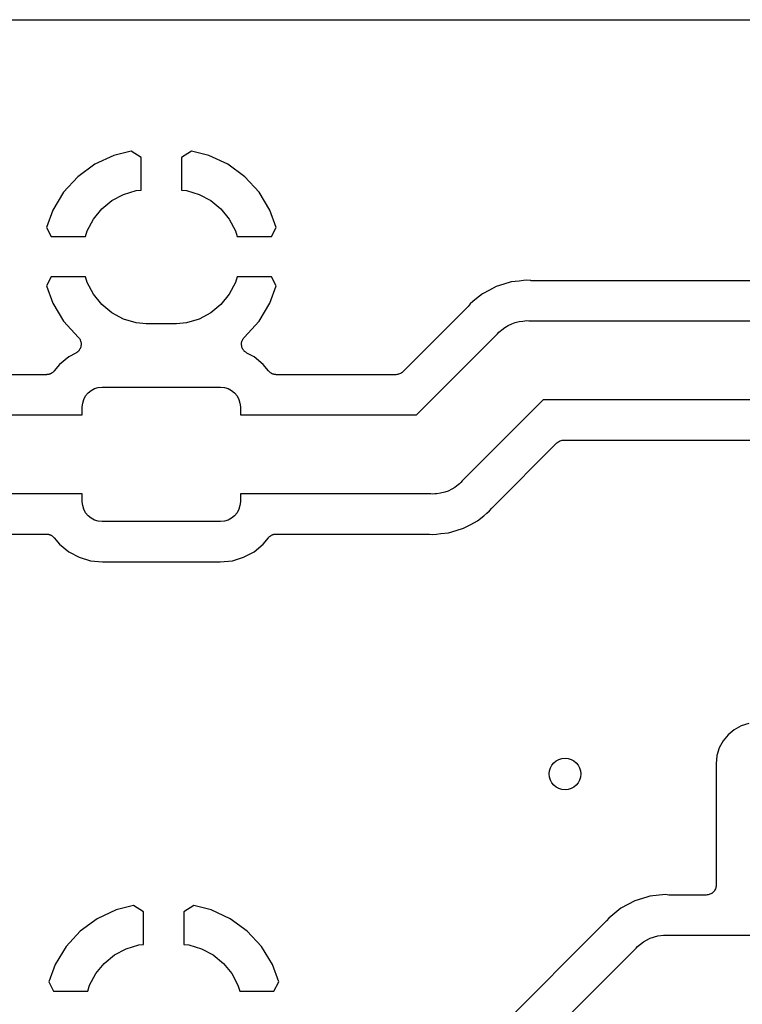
# Model space of a CAD drawing. Extents: x 0.02 to 3.88, y 0.02 to 3.88.
# Tile 43 of 45: x 2.68 to 3.04, y 3.39 to 3.88. Entities that reach past the tile are written whole.
import ezdxf

# ---------------------------------------------------------------- set-up
doc = ezdxf.new("R2010")
doc.units = 0
doc.header["$MEASUREMENT"] = 0
doc.layers.add('BLACK', color=7, linetype='CONTINUOUS')

msp = doc.modelspace()

# ---------------------------------------------------------------- linework, layer by layer
at = {"layer": 'BLACK', "linetype": 'CONTINUOUS'}
for p, q in [((0.238808, 3.87567), (3.65883, 3.87567)), ((2.72526, 3.80807), (2.71576, 3.80365)), ((2.73389, 3.81018), (2.72526, 3.80807)), ((2.7389, 3.80708), (2.73389, 3.81018)), ((2.7389, 3.79084), (2.7389, 3.80708)), ((2.76391, 3.81018), (2.7589, 3.80708)), ((2.7589, 3.80708), (2.7589, 3.79084)), ((2.77254, 3.80807), (2.76391, 3.81018)), ((2.78204, 3.80365), (2.77254, 3.80807)), ((2.71576, 3.80365), (2.7073, 3.79745)), ((2.7905, 3.79745), (2.78204, 3.80365)), ((2.7073, 3.79745), (2.70021, 3.78972)), ((2.79758, 3.78972), (2.7905, 3.79745)), ((2.73643, 3.79059), (2.7389, 3.79084)), ((2.7589, 3.79084), (2.76136, 3.79059)), ((2.70021, 3.78972), (2.69477, 3.78076)), ((2.72431, 3.78557), (2.73012, 3.78868)), ((2.73012, 3.78868), (2.73643, 3.79059)), ((2.76136, 3.79059), (2.76767, 3.78868)), ((2.76767, 3.78868), (2.77348, 3.78557)), ((2.80302, 3.78076), (2.79758, 3.78972)), ((2.71503, 3.7763), (2.71921, 3.78139)), ((2.71921, 3.78139), (2.72431, 3.78557)), ((2.77348, 3.78557), (2.77858, 3.78139)), ((2.77858, 3.78139), (2.78276, 3.7763)), ((2.69477, 3.78076), (2.69164, 3.77215)), ((2.71193, 3.77048), (2.71503, 3.7763)), ((2.78276, 3.7763), (2.78587, 3.77048)), ((2.80616, 3.77215), (2.80302, 3.78076)), ((2.69164, 3.77215), (2.69403, 3.76761)), ((2.80376, 3.76761), (2.80616, 3.77215)), ((2.69403, 3.76761), (2.71106, 3.76761)), ((2.71106, 3.76761), (2.71193, 3.77048)), ((2.78587, 3.77048), (2.78674, 3.76761)), ((2.78674, 3.76761), (2.80376, 3.76761)), ((2.69403, 3.74761), (2.69164, 3.74308)), ((2.71106, 3.74761), (2.69403, 3.74761)), ((2.71193, 3.74475), (2.71106, 3.74761)), ((2.78674, 3.74761), (2.78587, 3.74475)), ((2.80376, 3.74761), (2.78674, 3.74761)), ((2.80616, 3.74308), (2.80376, 3.74761)), ((2.69164, 3.74308), (2.69477, 3.73447)), ((2.71503, 3.73893), (2.71193, 3.74475)), ((2.78587, 3.74475), (2.78276, 3.73893)), ((2.80302, 3.73447), (2.80616, 3.74308)), ((2.91573, 3.74283), (2.91237, 3.74103)), ((2.91945, 3.74396), (2.91573, 3.74283)), ((2.92321, 3.7451), (2.91945, 3.74396)), ((2.91945, 3.74396), (2.91945, 3.74396)), ((2.91945, 3.74396), (2.91945, 3.74396)), ((2.92708, 3.74548), (2.92321, 3.7451)), ((2.92924, 3.74569), (2.92708, 3.74548)), ((2.92708, 3.74548), (2.92708, 3.74548)), ((2.92708, 3.74548), (2.92708, 3.74548)), ((2.92928, 3.7457), (2.92924, 3.74569)), ((2.93099, 3.74587), (2.92928, 3.7457)), ((2.93269, 3.7457), (2.93099, 3.74587)), ((2.9329, 3.7457), (2.93269, 3.7457)), ((2.93311, 3.74567), (2.9329, 3.7457)), ((2.93318, 3.74567), (2.93311, 3.74567)), ((3.05755, 3.74567), (2.93318, 3.74567)), ((2.71921, 3.73384), (2.71503, 3.73893)), ((2.78276, 3.73893), (2.77858, 3.73384)), ((2.90883, 3.73915), (2.90589, 3.73673)), ((2.91236, 3.74103), (2.90883, 3.73915)), ((2.91237, 3.74103), (2.91236, 3.74103)), ((2.91237, 3.74103), (2.91237, 3.74103)), ((2.69477, 3.73447), (2.70021, 3.72551)), ((2.72431, 3.72965), (2.71921, 3.73384)), ((2.77858, 3.73384), (2.77348, 3.72965)), ((2.79758, 3.72551), (2.80302, 3.73447)), ((2.90137, 3.7325), (2.8692, 3.70034)), ((2.90151, 3.73266), (2.90137, 3.7325)), ((2.90166, 3.73281), (2.90151, 3.73266)), ((2.9017, 3.73286), (2.90166, 3.73281)), ((2.90279, 3.73419), (2.9017, 3.73286)), ((2.90411, 3.73527), (2.90279, 3.73419)), ((2.90412, 3.73528), (2.90411, 3.73527)), ((2.90589, 3.73673), (2.90412, 3.73528)), ((2.90589, 3.73673), (2.90589, 3.73673)), ((2.90589, 3.73673), (2.90589, 3.73673)), ((2.73012, 3.72655), (2.72431, 3.72965)), ((2.77348, 3.72965), (2.76767, 3.72655)), ((2.70021, 3.72551), (2.70763, 3.71742)), ((2.73643, 3.72463), (2.73012, 3.72655)), ((2.74135, 3.72415), (2.73643, 3.72463)), ((2.75645, 3.72415), (2.74135, 3.72415)), ((2.76136, 3.72463), (2.75645, 3.72415)), ((2.76767, 3.72655), (2.76136, 3.72463)), ((2.79018, 3.71744), (2.79758, 3.72551)), ((2.91846, 3.72118), (2.91999, 3.72243)), ((2.91999, 3.72243), (2.92, 3.72244)), ((2.92, 3.72244), (2.92172, 3.72336)), ((2.92, 3.72244), (2.92, 3.72244)), ((2.92172, 3.72336), (2.92341, 3.72426)), ((2.92341, 3.72426), (2.92342, 3.72426)), ((2.92342, 3.72426), (2.92511, 3.72478)), ((2.92342, 3.72426), (2.92342, 3.72426)), ((2.92511, 3.72478), (2.92713, 3.72539)), ((2.92713, 3.72539), (2.92901, 3.72557)), ((2.92713, 3.72539), (2.92713, 3.72539)), ((2.92713, 3.72539), (2.92713, 3.72539)), ((2.92901, 3.72557), (2.93002, 3.72567)), ((2.93002, 3.72567), (2.93099, 3.72577)), ((2.93002, 3.72567), (2.93002, 3.72567)), ((2.93099, 3.72577), (2.93195, 3.72567)), ((2.93195, 3.72567), (3.06683, 3.72567)), ((2.70763, 3.71742), (2.70766, 3.71739)), ((2.70766, 3.71739), (2.70769, 3.71736)), ((2.70769, 3.71736), (2.70776, 3.71726)), ((2.70776, 3.71726), (2.70785, 3.71717)), ((2.78999, 3.71722), (2.79008, 3.71731)), ((2.79008, 3.71731), (2.79015, 3.71741)), ((2.79015, 3.71741), (2.79018, 3.71744)), ((2.87602, 3.67887), (2.91638, 3.71922)), ((2.91638, 3.71922), (2.917, 3.71997)), ((2.917, 3.71997), (2.91775, 3.72059)), ((2.91775, 3.72059), (2.91846, 3.72118)), ((2.91775, 3.72059), (2.91775, 3.72059)), ((2.70785, 3.71717), (2.70805, 3.71687)), ((2.70805, 3.71687), (2.70826, 3.71657)), ((2.70826, 3.71657), (2.70832, 3.71646)), ((2.70832, 3.71646), (2.70839, 3.71635)), ((2.70839, 3.71635), (2.70852, 3.71602)), ((2.70852, 3.71602), (2.70868, 3.71569)), ((2.70874, 3.71256), (2.7086, 3.71223)), ((2.70868, 3.71569), (2.70871, 3.71557)), ((2.70871, 3.71557), (2.70875, 3.71545)), ((2.70876, 3.71268), (2.70874, 3.71256)), ((2.70875, 3.71545), (2.70882, 3.71509)), ((2.70881, 3.7128), (2.70876, 3.71268)), ((2.70886, 3.71316), (2.70881, 3.7128)), ((2.70882, 3.71509), (2.70891, 3.71474)), ((2.70893, 3.71352), (2.70886, 3.71316)), ((2.70891, 3.71474), (2.70891, 3.71462)), ((2.70891, 3.71462), (2.70894, 3.71449)), ((2.70895, 3.71377), (2.70893, 3.71364)), ((2.70893, 3.71364), (2.70893, 3.71352)), ((2.70894, 3.71449), (2.70894, 3.71413)), ((2.70894, 3.71413), (2.70895, 3.71377)), ((2.78884, 3.71384), (2.78886, 3.7142)), ((2.78886, 3.71371), (2.78884, 3.71384)), ((2.78885, 3.71359), (2.78886, 3.71371)), ((2.78892, 3.71323), (2.78885, 3.71359)), ((2.78886, 3.71456), (2.78889, 3.71468)), ((2.78886, 3.7142), (2.78886, 3.71456)), ((2.78889, 3.71468), (2.7889, 3.71481)), ((2.7889, 3.71481), (2.78899, 3.71516)), ((2.78897, 3.71287), (2.78892, 3.71323)), ((2.78901, 3.71275), (2.78897, 3.71287)), ((2.78899, 3.71516), (2.78906, 3.71552)), ((2.78904, 3.71263), (2.78901, 3.71275)), ((2.78917, 3.71229), (2.78904, 3.71263)), ((2.78906, 3.71552), (2.78911, 3.71563)), ((2.78911, 3.71563), (2.78914, 3.71575)), ((2.78914, 3.71575), (2.7893, 3.71608)), ((2.7893, 3.71608), (2.78944, 3.71642)), ((2.78944, 3.71642), (2.78951, 3.71652)), ((2.78951, 3.71652), (2.78957, 3.71663)), ((2.78957, 3.71663), (2.78979, 3.71692)), ((2.78979, 3.71692), (2.78999, 3.71722)), ((2.70274, 3.7077), (2.6982, 3.70398)), ((2.70632, 3.70962), (2.70274, 3.7077)), ((2.70642, 3.70969), (2.70632, 3.70962)), ((2.70654, 3.70974), (2.70642, 3.70969)), ((2.70683, 3.70996), (2.70654, 3.70974)), ((2.70713, 3.71016), (2.70683, 3.70996)), ((2.70722, 3.71025), (2.70713, 3.71016)), ((2.70732, 3.71032), (2.70722, 3.71025)), ((2.70756, 3.71059), (2.70732, 3.71032)), ((2.70782, 3.71085), (2.70756, 3.71059)), ((2.70789, 3.71095), (2.70782, 3.71085)), ((2.70797, 3.71105), (2.70789, 3.71095)), ((2.70816, 3.71136), (2.70797, 3.71105)), ((2.70836, 3.71166), (2.70816, 3.71136)), ((2.70841, 3.71178), (2.70836, 3.71166)), ((2.70848, 3.71188), (2.70841, 3.71178)), ((2.7086, 3.71223), (2.70848, 3.71188)), ((2.78929, 3.71195), (2.78917, 3.71229)), ((2.78935, 3.71184), (2.78929, 3.71195)), ((2.7894, 3.71172), (2.78935, 3.71184)), ((2.7896, 3.71142), (2.7894, 3.71172)), ((2.78978, 3.7111), (2.7896, 3.71142)), ((2.78986, 3.71101), (2.78978, 3.7111)), ((2.78993, 3.7109), (2.78986, 3.71101)), ((2.79019, 3.71064), (2.78993, 3.7109)), ((2.79043, 3.71037), (2.79019, 3.71064)), ((2.79052, 3.7103), (2.79043, 3.71037)), ((2.79061, 3.7102), (2.79052, 3.7103)), ((2.79091, 3.71), (2.79061, 3.7102)), ((2.7912, 3.70978), (2.79091, 3.71)), ((2.79131, 3.70972), (2.7912, 3.70978)), ((2.79142, 3.70965), (2.79131, 3.70972)), ((2.79148, 3.70962), (2.79142, 3.70965)), ((2.79506, 3.7077), (2.79148, 3.70962)), ((2.7996, 3.70398), (2.79506, 3.7077)), ((2.6982, 3.70398), (2.69551, 3.7007)), ((2.80229, 3.7007), (2.7996, 3.70398)), ((2.69164, 3.69887), (2.55933, 3.69887)), ((2.69186, 3.6989), (2.69164, 3.69887)), ((2.69208, 3.69889), (2.69186, 3.6989)), ((2.69235, 3.69894), (2.69208, 3.69889)), ((2.69261, 3.69897), (2.69235, 3.69894)), ((2.69283, 3.69903), (2.69261, 3.69897)), ((2.69304, 3.69907), (2.69283, 3.69903)), ((2.69329, 3.69917), (2.69304, 3.69907)), ((2.69355, 3.69925), (2.69329, 3.69917)), ((2.69374, 3.69935), (2.69355, 3.69925)), ((2.69395, 3.69944), (2.69374, 3.69935)), ((2.69417, 3.69958), (2.69395, 3.69944)), ((2.69441, 3.69971), (2.69417, 3.69958)), ((2.69458, 3.69985), (2.69441, 3.69971)), ((2.69476, 3.69997), (2.69458, 3.69985)), ((2.69496, 3.70016), (2.69476, 3.69997)), ((2.69517, 3.70033), (2.69496, 3.70016)), ((2.69531, 3.7005), (2.69517, 3.70033)), ((2.69546, 3.70065), (2.69531, 3.7005)), ((2.69551, 3.7007), (2.69546, 3.70065)), ((2.80244, 3.70055), (2.80229, 3.7007)), ((2.80258, 3.70038), (2.80244, 3.70055)), ((2.80279, 3.7002), (2.80258, 3.70038)), ((2.80298, 3.70001), (2.80279, 3.7002)), ((2.80316, 3.69989), (2.80298, 3.70001)), ((2.80333, 3.69975), (2.80316, 3.69989)), ((2.80356, 3.69962), (2.80333, 3.69975)), ((2.80379, 3.69947), (2.80356, 3.69962)), ((2.80399, 3.69938), (2.80379, 3.69947)), ((2.80418, 3.69928), (2.80399, 3.69938)), ((2.80444, 3.6992), (2.80418, 3.69928)), ((2.80469, 3.69909), (2.80444, 3.6992)), ((2.8049, 3.69905), (2.80469, 3.69909)), ((2.80511, 3.69898), (2.8049, 3.69905)), ((2.80538, 3.69895), (2.80511, 3.69898)), ((2.80564, 3.6989), (2.80538, 3.69895)), ((2.80586, 3.6989), (2.80564, 3.6989)), ((2.80608, 3.69887), (2.80586, 3.6989)), ((2.80615, 3.69887), (2.80608, 3.69887)), ((2.86567, 3.69887), (2.80615, 3.69887)), ((2.86613, 3.69892), (2.86567, 3.69887)), ((2.86659, 3.69896), (2.86613, 3.69892)), ((2.86661, 3.69897), (2.86659, 3.69896)), ((2.86664, 3.69897), (2.86661, 3.69897)), ((2.86708, 3.6991), (2.86664, 3.69897)), ((2.86752, 3.69923), (2.86708, 3.6991)), ((2.86755, 3.69924), (2.86752, 3.69923)), ((2.86757, 3.69925), (2.86755, 3.69924)), ((2.86798, 3.69947), (2.86757, 3.69925)), ((2.86839, 3.69968), (2.86798, 3.69947)), ((2.86841, 3.6997), (2.86839, 3.69968)), ((2.86843, 3.69971), (2.86841, 3.6997)), ((2.86879, 3.7), (2.86843, 3.69971)), ((2.86915, 3.70029), (2.86879, 3.7)), ((2.86919, 3.70033), (2.86915, 3.70029)), ((2.8692, 3.70034), (2.86919, 3.70033)), ((2.86919, 3.70033), (2.86919, 3.70033)), ((2.86919, 3.70033), (2.86919, 3.70033)), ((2.71028, 3.68658), (2.71119, 3.68828)), ((2.71119, 3.68828), (2.71241, 3.68977)), ((2.71241, 3.68977), (2.7139, 3.69099)), ((2.7139, 3.69099), (2.7156, 3.6919)), ((2.7156, 3.6919), (2.71745, 3.69246)), ((2.71745, 3.69246), (2.71937, 3.69265)), ((2.71937, 3.69265), (2.77843, 3.69265)), ((2.77843, 3.69265), (2.78035, 3.69246)), ((2.78035, 3.69246), (2.78219, 3.6919)), ((2.78219, 3.6919), (2.78389, 3.69099)), ((2.78389, 3.69099), (2.78538, 3.68977)), ((2.78538, 3.68977), (2.78661, 3.68828)), ((2.78661, 3.68828), (2.78752, 3.68658)), ((2.70953, 3.68281), (2.70972, 3.68473)), ((2.70972, 3.68473), (2.71028, 3.68658)), ((2.78752, 3.68658), (2.78808, 3.68473)), ((2.78808, 3.68473), (2.78827, 3.68281)), ((2.93914, 3.6863), (2.89878, 3.64595)), ((3.0652, 3.6863), (2.93914, 3.6863)), ((2.54898, 3.67887), (2.70953, 3.67887)), ((2.70953, 3.67887), (2.70953, 3.68281)), ((2.78827, 3.68281), (2.78827, 3.67887)), ((2.78827, 3.67887), (2.87602, 3.67887)), ((2.91379, 3.63268), (2.94596, 3.66484)), ((2.94596, 3.66484), (2.94597, 3.66485)), ((2.94597, 3.66485), (2.946, 3.66489)), ((2.94597, 3.66485), (2.94597, 3.66485)), ((2.94597, 3.66485), (2.94597, 3.66485)), ((2.946, 3.66489), (2.94637, 3.66518)), ((2.94637, 3.66518), (2.94672, 3.66547)), ((2.94672, 3.66547), (2.94675, 3.66548)), ((2.94675, 3.66548), (2.94677, 3.6655)), ((2.94677, 3.6655), (2.94718, 3.66571)), ((2.94718, 3.66571), (2.94758, 3.66593)), ((2.94758, 3.66593), (2.94761, 3.66593)), ((2.94761, 3.66593), (2.94763, 3.66595)), ((2.94763, 3.66595), (2.94808, 3.66608)), ((2.94808, 3.66608), (2.94852, 3.66621)), ((2.94852, 3.66621), (2.94855, 3.66621)), ((2.94855, 3.66621), (2.94857, 3.66622)), ((2.94857, 3.66622), (2.94903, 3.66626)), ((2.94903, 3.66626), (2.94949, 3.6663)), ((2.94949, 3.6663), (3.05459, 3.6663)), ((2.89677, 3.64407), (2.89516, 3.64274)), ((2.89741, 3.64458), (2.89677, 3.64407)), ((2.89816, 3.6452), (2.89741, 3.64458)), ((2.89741, 3.64458), (2.89741, 3.64458)), ((2.89878, 3.64595), (2.89816, 3.6452)), ((2.70953, 3.6395), (2.54179, 3.6395)), ((2.70953, 3.63557), (2.70953, 3.6395)), ((2.88321, 3.6395), (2.78827, 3.6395)), ((2.78827, 3.6395), (2.78827, 3.63557)), ((2.88417, 3.63941), (2.88321, 3.6395)), ((2.88514, 3.6395), (2.88417, 3.63941)), ((2.88616, 3.6396), (2.88514, 3.6395)), ((2.88514, 3.6395), (2.88514, 3.6395)), ((2.88803, 3.63979), (2.88616, 3.6396)), ((2.89014, 3.64043), (2.88803, 3.63979)), ((2.88803, 3.63979), (2.88803, 3.63979)), ((2.88803, 3.63979), (2.88803, 3.63979)), ((2.89174, 3.64091), (2.89014, 3.64043)), ((2.89361, 3.64191), (2.89174, 3.64091)), ((2.89174, 3.64091), (2.89174, 3.64091)), ((2.89174, 3.64091), (2.89174, 3.64091)), ((2.89516, 3.64274), (2.89361, 3.64191)), ((2.89516, 3.64274), (2.89516, 3.64274)), ((2.89516, 3.64274), (2.89516, 3.64274)), ((2.70972, 3.63365), (2.70953, 3.63557)), ((2.78827, 3.63557), (2.78808, 3.63365)), ((2.71028, 3.6318), (2.70972, 3.63365)), ((2.71119, 3.6301), (2.71028, 3.6318)), ((2.71241, 3.62861), (2.71119, 3.6301)), ((2.78661, 3.6301), (2.78538, 3.62861)), ((2.78752, 3.6318), (2.78661, 3.6301)), ((2.78808, 3.63365), (2.78752, 3.6318)), ((2.90948, 3.62862), (2.91104, 3.6299)), ((2.91104, 3.6299), (2.91237, 3.63099)), ((2.91104, 3.6299), (2.91104, 3.6299)), ((2.91237, 3.63099), (2.91346, 3.63231)), ((2.91346, 3.63231), (2.9135, 3.63237)), ((2.9135, 3.63237), (2.91365, 3.63251)), ((2.91365, 3.63251), (2.91379, 3.63268)), ((2.7139, 3.62738), (2.71241, 3.62861)), ((2.7156, 3.62647), (2.7139, 3.62738)), ((2.71745, 3.62591), (2.7156, 3.62647)), ((2.71937, 3.62572), (2.71745, 3.62591)), ((2.77843, 3.62572), (2.71937, 3.62572)), ((2.78035, 3.62591), (2.77843, 3.62572)), ((2.78219, 3.62647), (2.78035, 3.62591)), ((2.78389, 3.62738), (2.78219, 3.62647)), ((2.78538, 3.62861), (2.78389, 3.62738)), ((2.89943, 3.62235), (2.90309, 3.6243)), ((2.90309, 3.6243), (2.9031, 3.6243)), ((2.9031, 3.6243), (2.90633, 3.62603)), ((2.90633, 3.62603), (2.90948, 3.62862)), ((2.90948, 3.62862), (2.90948, 3.62862)), ((2.54303, 3.6195), (2.69164, 3.6195)), ((2.69164, 3.6195), (2.69171, 3.6195)), ((2.69171, 3.6195), (2.69193, 3.61948)), ((2.69193, 3.61948), (2.69215, 3.61948)), ((2.69215, 3.61948), (2.69242, 3.61942)), ((2.69242, 3.61942), (2.69268, 3.61939)), ((2.69268, 3.61939), (2.69289, 3.61933)), ((2.69289, 3.61933), (2.69311, 3.61928)), ((2.69311, 3.61928), (2.69336, 3.61918)), ((2.69336, 3.61918), (2.69361, 3.6191)), ((2.80425, 3.61913), (2.8045, 3.6192)), ((2.8045, 3.6192), (2.80475, 3.6193)), ((2.80475, 3.6193), (2.80497, 3.61935)), ((2.80497, 3.61935), (2.80518, 3.61941)), ((2.80518, 3.61941), (2.80545, 3.61943)), ((2.80545, 3.61943), (2.80571, 3.61948)), ((2.80571, 3.61948), (2.80593, 3.61948)), ((2.80593, 3.61948), (2.80615, 3.6195)), ((2.80615, 3.6195), (2.88198, 3.6195)), ((2.88198, 3.6195), (2.88205, 3.6195)), ((2.88205, 3.6195), (2.88226, 3.61948)), ((2.88226, 3.61948), (2.88247, 3.61948)), ((2.88247, 3.61948), (2.88417, 3.61931)), ((2.88417, 3.61931), (2.88588, 3.61948)), ((2.88588, 3.61948), (2.88591, 3.61948)), ((2.88591, 3.61948), (2.88808, 3.6197)), ((2.88808, 3.6197), (2.89195, 3.62008)), ((2.88808, 3.6197), (2.88808, 3.6197)), ((2.89195, 3.62008), (2.89579, 3.62124)), ((2.89579, 3.62124), (2.89943, 3.62235)), ((2.89579, 3.62124), (2.89579, 3.62124)), ((2.89579, 3.62124), (2.89579, 3.62124)), ((2.69361, 3.6191), (2.69381, 3.61899)), ((2.69381, 3.61899), (2.69401, 3.61891)), ((2.69401, 3.61891), (2.69423, 3.61876)), ((2.69423, 3.61876), (2.69447, 3.61863)), ((2.69447, 3.61863), (2.69464, 3.61849)), ((2.69464, 3.61849), (2.69482, 3.61837)), ((2.69482, 3.61837), (2.69501, 3.61818)), ((2.69501, 3.61818), (2.69522, 3.618)), ((2.69522, 3.618), (2.69535, 3.61783)), ((2.69535, 3.61783), (2.69551, 3.61768)), ((2.69551, 3.61768), (2.6982, 3.6144)), ((2.6982, 3.6144), (2.70274, 3.61067)), ((2.79506, 3.61067), (2.7996, 3.6144)), ((2.7996, 3.6144), (2.80229, 3.61768)), ((2.80229, 3.61768), (2.80233, 3.61773)), ((2.80233, 3.61773), (2.80249, 3.61788)), ((2.80249, 3.61788), (2.80263, 3.61805)), ((2.80263, 3.61805), (2.80284, 3.61822)), ((2.80284, 3.61822), (2.80303, 3.61841)), ((2.80303, 3.61841), (2.80321, 3.61853)), ((2.80321, 3.61853), (2.80338, 3.61867)), ((2.80338, 3.61867), (2.80362, 3.6188)), ((2.80362, 3.6188), (2.80385, 3.61894)), ((2.80385, 3.61894), (2.80405, 3.61902)), ((2.80405, 3.61902), (2.80425, 3.61913)), ((2.70274, 3.61067), (2.70791, 3.60791)), ((2.78988, 3.60791), (2.79506, 3.61067)), ((2.70791, 3.60791), (2.71353, 3.6062)), ((2.71353, 3.6062), (2.71962, 3.6056)), ((2.71962, 3.6056), (2.77818, 3.6056)), ((2.77818, 3.6056), (2.78427, 3.6062)), ((2.78427, 3.6062), (2.78988, 3.60791)), ((3.03423, 3.52204), (3.03118, 3.51955)), ((3.0377, 3.5239), (3.03423, 3.52204)), ((3.04147, 3.52505), (3.0377, 3.5239)), ((3.02868, 3.5165), (3.02683, 3.51303)), ((3.03118, 3.51955), (3.02868, 3.5165)), ((3.02683, 3.51303), (3.02568, 3.50926)), ((3.02568, 3.50926), (3.02527, 3.50509)), ((3.02527, 3.50509), (3.02527, 3.44469)), ((3.02487, 3.44272), (3.02464, 3.44231)), ((3.02488, 3.44275), (3.02487, 3.44273)), ((3.02487, 3.44273), (3.02487, 3.44272)), ((3.02502, 3.4432), (3.02488, 3.44275)), ((3.02516, 3.44365), (3.02502, 3.4432)), ((3.02517, 3.44366), (3.02516, 3.44365)), ((3.02522, 3.44415), (3.02517, 3.44368)), ((3.02517, 3.44368), (3.02517, 3.44366)), ((3.02527, 3.44462), (3.02522, 3.44415)), ((3.02527, 3.44469), (3.02527, 3.44465)), ((3.02527, 3.44465), (3.02527, 3.44465)), ((3.02527, 3.44465), (3.02527, 3.44465)), ((3.02527, 3.44465), (3.02527, 3.44462)), ((2.99073, 3.43866), (2.98474, 3.43684)), ((2.99222, 3.43911), (2.99073, 3.43866)), ((2.99073, 3.43866), (2.99073, 3.43866)), ((3, 3.43988), (2.99222, 3.43911)), ((3.0017, 3.43971), (3, 3.43988)), ((3.00192, 3.43971), (3.0017, 3.43971)), ((3.00213, 3.43969), (3.00192, 3.43971)), ((3.00219, 3.43969), (3.00213, 3.43969)), ((3.02027, 3.43969), (3.00219, 3.43969)), ((3.02074, 3.43973), (3.02027, 3.43969)), ((3.02121, 3.43977), (3.02074, 3.43973)), ((3.02123, 3.43978), (3.02121, 3.43977)), ((3.02124, 3.43978), (3.02123, 3.43978)), ((3.0217, 3.43992), (3.02124, 3.43978)), ((3.02215, 3.44005), (3.0217, 3.43992)), ((3.02216, 3.44006), (3.02215, 3.44005)), ((3.02218, 3.44006), (3.02216, 3.44006)), ((3.02259, 3.44028), (3.02218, 3.44006)), ((3.02301, 3.4405), (3.02259, 3.44028)), ((3.02302, 3.44051), (3.02301, 3.4405)), ((3.02304, 3.44052), (3.02302, 3.44051)), ((3.0234, 3.44082), (3.02304, 3.44052)), ((3.02377, 3.44111), (3.0234, 3.44082)), ((3.02378, 3.44113), (3.02377, 3.44111)), ((3.0238, 3.44114), (3.02378, 3.44113)), ((3.0241, 3.4415), (3.0238, 3.44114)), ((3.0244, 3.44186), (3.0241, 3.4415)), ((3.02441, 3.44188), (3.0244, 3.44186)), ((3.02442, 3.44189), (3.02441, 3.44188)), ((3.02464, 3.44231), (3.02442, 3.44189)), ((2.73508, 3.43446), (2.72646, 3.43235)), ((2.74009, 3.43136), (2.73508, 3.43446)), ((2.76511, 3.43446), (2.76009, 3.43136)), ((2.77373, 3.43235), (2.76511, 3.43446)), ((2.97785, 3.43316), (2.9718, 3.4282)), ((2.98474, 3.43684), (2.97785, 3.43316)), ((2.71695, 3.42792), (2.70849, 3.42172)), ((2.72646, 3.43235), (2.71695, 3.42792)), ((2.74009, 3.41511), (2.74009, 3.43136)), ((2.76009, 3.43136), (2.76009, 3.41511)), ((2.78324, 3.42792), (2.77373, 3.43235)), ((2.79169, 3.42172), (2.78324, 3.42792)), ((2.9718, 3.4282), (2.97072, 3.42687)), ((2.97039, 3.42651), (2.86849, 3.32461)), ((2.97052, 3.42667), (2.97039, 3.42651)), ((2.97067, 3.42682), (2.97052, 3.42667)), ((2.97072, 3.42687), (2.97067, 3.42682)), ((2.70849, 3.42172), (2.70141, 3.41399)), ((2.79878, 3.41399), (2.79169, 3.42172)), ((2.99206, 3.41808), (2.99243, 3.41827)), ((2.99243, 3.41827), (2.99614, 3.4194)), ((2.99243, 3.41827), (2.99243, 3.41827)), ((2.99614, 3.4194), (2.99903, 3.41969)), ((2.99903, 3.41969), (3, 3.41978)), ((2.99903, 3.41969), (2.99903, 3.41969)), ((3, 3.41978), (3.00097, 3.41969)), ((3.00097, 3.41969), (3.04579, 3.41969)), ((2.70141, 3.41399), (2.69597, 3.40503)), ((2.73132, 3.41296), (2.73763, 3.41487)), ((2.73763, 3.41487), (2.74009, 3.41511)), ((2.76009, 3.41511), (2.76256, 3.41487)), ((2.76256, 3.41487), (2.76887, 3.41296)), ((2.80422, 3.40503), (2.79878, 3.41399)), ((2.87531, 3.30315), (2.9854, 3.41324)), ((2.9854, 3.41324), (2.98601, 3.41399)), ((2.98601, 3.41399), (2.98901, 3.41645)), ((2.98901, 3.41645), (2.99206, 3.41808)), ((2.72041, 3.40567), (2.72551, 3.40985)), ((2.72551, 3.40985), (2.73132, 3.41296)), ((2.76887, 3.41296), (2.77468, 3.40985)), ((2.77468, 3.40985), (2.77978, 3.40567)), ((2.69597, 3.40503), (2.69283, 3.39643)), ((2.71623, 3.40057), (2.72041, 3.40567)), ((2.77978, 3.40567), (2.78396, 3.40057)), ((2.80735, 3.39643), (2.80422, 3.40503)), ((2.71312, 3.39476), (2.71623, 3.40057)), ((2.78396, 3.40057), (2.78707, 3.39476)), ((2.69283, 3.39643), (2.69523, 3.39189)), ((2.71225, 3.39189), (2.71312, 3.39476)), ((2.78707, 3.39476), (2.78794, 3.39189)), ((2.80496, 3.39189), (2.80735, 3.39643)), ((2.69523, 3.39189), (2.71225, 3.39189)), ((2.78794, 3.39189), (2.80496, 3.39189))]:
    msp.add_line(p, q, dxfattribs=at)
at = {"layer": 'BLACK'}
msp.add_circle((2.95, 3.5), 0.007874, dxfattribs=at)

doc.saveas('drawing.dxf')
